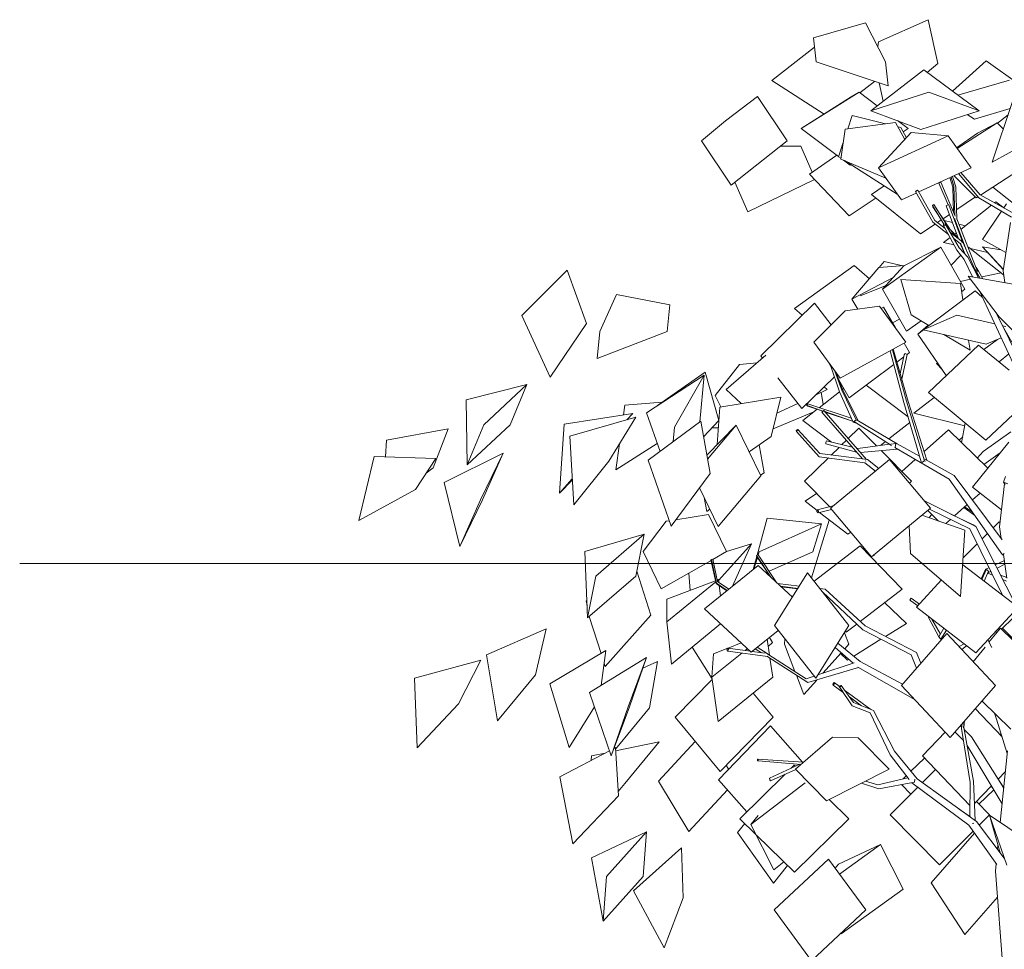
# Model space of a CAD drawing. Extents: x -138812 to 250702, y -18987 to 104055.
# Tile 97 of 193: x 15306 to 19237, y 80543 to 84255. Entities that reach past the tile are written whole.
import ezdxf

# ---------------------------------------------------------------- set-up
doc = ezdxf.new("R2010")
doc.units = 0
doc.header["$LTSCALE"] = 50
doc.linetypes.add('7 Voorgevel & doorsnede A-A$0$B0302', pattern=[1251.000023, 626.000023, -312.5, 0, -312.5])
doc.layers.get('0').update_dxf_attribs({"linetype": 'CONTINUOUS'})
doc.layers.add('7 Voorgevel & doorsnede A-A$0$90 Terrein', color=7, linetype='CONTINUOUS')

# ---------------------------------------------------------------- blocks, each defined once
blk = doc.blocks.new('7 Voorgevel & doorsnede A-A$0$Section Elem_237_2', base_point=(2608.7, 6899.3))
at = {"layer": '7 Voorgevel & doorsnede A-A$0$90 Terrein', "color": 1, "linetype": 'Continuous', "lineweight": 0}
for p, q in [((4972, 12107.3), (5183.5, 12270.3)), ((5183.5, 12270.3), (5404.4, 12107.3)), ((4392, 12066.6), (4520.2, 12164.9)), ((4520, 12164.8), (4520.2, 12164.9)), ((4638.9, 11987.9), (4520.2, 12164.9)), ((4972, 12107.3), (5204.5, 12181.4)), ((5404.4, 12107.3), (5204.5, 12181.4)), ((5172, 12033.2), (4972, 12107.3)), ((5172, 12033.2), (5404.4, 12107.3)), ((4392, 12066.6), (4296.4, 11987.9)), ((5003.3, 11879.2), (5133.7, 12020.2)), ((5003.3, 11879.2), (5281.2, 12007)), ((5133.7, 12020.2), (5281.2, 12007)), ((5372.3, 11879.2), (5281.2, 12007)), ((4415.1, 11810.8), (4296.4, 11987.9)), ((4415.1, 11810.8), (4638.9, 11987.9)), ((5094.4, 11751.5), (5003.3, 11879.2)), ((5163.4, 11783.2), (5372.3, 11879.2)), ((5299.6, 11801.7), (5287.7, 11840.3)), ((5304, 11806.5), (5292.9, 11842.7)), ((5311.9, 11804.1), (5298.7, 11845.4)), ((5403.2, 11760.1), (5322.4, 11856.3)), ((5409.4, 11771.6), (5332, 11860.7)), ((5243.7, 11818.9), (5251.2, 11822.3)), ((5243.8, 11819.2), (5243.7, 11818.9)), ((5280.8, 11731.5), (5243.7, 11818.9)), ((5251.2, 11822.6), (5243.8, 11819.2)), ((5251.2, 11822.3), (5251.2, 11822.6)), ((5308.5, 11687.2), (5251.2, 11822.6)), ((5302.5, 11701.5), (5299.6, 11801.7)), ((5307.1, 11690.5), (5304, 11806.5)), ((5316.4, 11676.3), (5311.9, 11804.1)), ((5094.4, 11751.5), (5153.7, 11778.7)), ((5155.8, 11788.9), (5150.2, 11784.9)), ((5150.2, 11784.9), (5153.8, 11786)), ((5219.4, 11662.2), (5150.2, 11784.9)), ((5153.8, 11786), (5159.5, 11790.1)), ((5159.5, 11790.1), (5155.8, 11788.9)), ((5228.3, 11669.2), (5159.5, 11790.1)), ((5533.8, 11682.6), (5403.2, 11760.1)), ((5536.9, 11701.1), (5409.4, 11771.6)), ((5218.2, 11729.1), (5224.4, 11732.8)), ((5220.4, 11724.4), (5218.2, 11729.1)), ((5263.5, 11654.9), (5218.2, 11729.1)), ((5219.9, 11726.4), (5218.2, 11729.1)), ((5241.3, 11691.3), (5220.4, 11724.4)), ((5281.8, 11642.8), (5224.4, 11732.8)), ((5273.5, 11728.4), (5280.6, 11731.4)), ((5323, 11595.8), (5273.5, 11728.4)), ((5280.6, 11731.4), (5283.2, 11732.1)), ((5338.7, 11583.7), (5283.2, 11732.1)), ((5503, 11719.8), (5513.9, 11736.1)), ((5286.2, 11637.4), (5252.7, 11688.4)), ((5306.1, 11671.5), (5303.8, 11677)), ((5307.6, 11672.9), (5307.4, 11677.6)), ((5312.5, 11674.5), (5313.6, 11674.9)), ((5398.7, 11466.1), (5316.4, 11676.3)), ((5418.4, 11594), (5493.9, 11706.2)), ((5282.1, 11613.9), (5219.4, 11662.2)), ((5269.3, 11637.4), (5228.3, 11669.2)), ((5269.5, 11656.6), (5262.8, 11654.7)), ((5262.8, 11654.7), (5262.9, 11649.2)), ((5262.9, 11654.5), (5262.8, 11654.7)), ((5262.9, 11649.2), (5269.6, 11651.2)), ((5316.3, 11551), (5262.9, 11649.2)), ((5269.6, 11651.2), (5269.5, 11656.6)), ((5325.4, 11560.8), (5269.5, 11656.6)), ((5281.8, 11642.8), (5280, 11645.6)), ((5311.8, 11606.4), (5281.8, 11642.8)), ((5306.1, 11671.5), (5306.5, 11671.7)), ((5354.5, 11549.4), (5307.6, 11672.9)), ((5500.2, 11467.9), (5530.1, 11661.3)), ((5318.2, 11602.1), (5289.2, 11633.8)), ((5339.9, 11582.7), (5290.1, 11621.3)), ((5328.8, 11577.8), (5304.5, 11596.6)), ((5311.8, 11606.4), (5311.4, 11606.9)), ((5313.8, 11602.9), (5311.8, 11606.4)), ((5321.4, 11597.1), (5318.2, 11602.1)), ((5359.8, 11522.4), (5325.4, 11560.8)), ((5329.7, 11575.8), (5328.3, 11578.2)), ((5346.8, 11537), (5328.8, 11577.8)), ((5349.3, 11534.1), (5330.4, 11578.2)), ((5335.8, 11581.1), (5336.6, 11581.4)), ((5336.6, 11581.4), (5336.8, 11581.5)), ((5400.3, 11444.9), (5339.9, 11582.7)), ((5511.5, 11541.1), (5418.4, 11594)), ((5345.2, 11513.3), (5316.3, 11551)), ((5402.9, 11439.9), (5359.8, 11522.4)), ((5378.5, 11444.3), (5345.2, 11513.3)), ((5401.7, 11466.8), (5392.7, 11481.4)), ((5360.6, 11447.4), (5360.5, 11447.5)), ((5593.1, 11405.6), (5360.5, 11447.5)), ((5485.4, 11284.8), (5360.5, 11447.5)), ((5391.8, 11469.8), (5388.9, 11474.7)), ((5409.5, 11438.7), (5391.8, 11469.8)), ((5398.2, 11465.9), (5398.7, 11466.1)), ((5398.7, 11466.1), (5398.5, 11466)), ((5419.3, 11436.9), (5401.7, 11466.8)), ((5506.7, 11421.2), (5500.2, 11467.9)), ((5502.2, 11448.3), (5502.8, 11449)), ((5503, 11447.6), (5502.2, 11448.3)), ((5502.4, 11448.4), (5502.8, 11449)), ((5181, 11233.2), (5388.4, 11388.7)), ((5388.4, 11388.7), (5417.3, 11363.6)), ((5415, 11368.6), (5404.7, 11389.9)), ((5549.2, 11080.8), (5415, 11368.6)), ((5419.5, 11370.5), (5419.3, 11370.9)), ((5419.5, 11370.5), (5419.6, 11370.5)), ((4870.5, 11308.9), (5007.6, 11327.5)), ((5007.5, 11327.4), (5007.6, 11327.5)), ((5112.2, 11183.6), (5007.6, 11327.5)), ((4870.5, 11308.9), (4744.9, 11183.6)), ((5181, 11233.2), (5316.2, 11291.2)), ((5467.3, 11256.4), (5316.2, 11291.2)), ((5575.9, 11090.6), (5472.8, 11301.2)), ((5644, 11122.1), (5485.4, 11284.8)), ((5511.9, 11246.1), (5498.2, 11249.3)), ((5535.6, 11182.9), (5498.6, 11249.2)), ((5432.7, 11175.2), (5181, 11233.2)), ((4849.5, 11039.7), (4744.9, 11183.6)), ((4849.5, 11039.7), (5112.2, 11183.6)), ((5432.7, 11175.2), (5493.1, 11201.1)), ((5049.7, 11149), (5049.6, 11149.3)), ((5104.6, 10942.6), (5049.7, 11149)), ((5059.3, 11152.3), (5058.6, 11154.2)), ((5115.4, 10947.9), (5059.3, 11152.3)), ((5062.4, 11151.6), (5060.8, 11155.4)), ((5121.7, 10946.3), (5062.4, 11151.6)), ((5089.9, 11056.5), (5105.9, 11132.6)), ((5096, 11035.2), (5116.9, 11134.4)), ((5105.9, 11132.6), (5109.9, 11138.3)), ((5109.9, 11138.3), (5116.9, 11134.4)), ((4847.2, 10985.8), (4811.4, 11092.2)), ((4077.2, 10900.9), (4307.7, 11051.3)), ((4189.2, 10844.2), (4307.7, 11051.3)), ((4290.1, 10865.8), (4307.7, 11051.3)), ((4856.8, 10992.1), (4829, 11067.9)), ((4861.4, 10988.9), (4832.3, 11063.4)), ((5094.8, 11030.7), (5095.1, 11030.5)), ((5095.1, 11030.5), (5095, 11030.4)), ((5095.1, 11030.5), (5095.4, 11032.3)), ((4901.4, 10863.9), (4847.2, 10985.8)), ((4913.5, 10873.4), (4856.8, 10992.1)), ((4922.2, 10870.5), (4861.4, 10988.9)), ((4716.1, 10931.4), (4721.2, 10936.7)), ((4720.3, 10928.3), (4716.1, 10931.4)), ((4781.4, 10908.7), (4716.1, 10931.4)), ((4720.5, 10929.9), (4716.1, 10931.4)), ((4780.6, 10907.9), (4720.3, 10928.3)), ((4894, 10880.4), (4721.2, 10936.7)), ((5173.5, 10706.1), (5104.6, 10942.6)), ((5186.5, 10709.3), (5115.4, 10947.9)), ((5195.4, 10712.3), (5121.7, 10946.3)), ((4131.1, 10747.2), (4077.2, 10900.9)), ((4782.1, 10909.4), (4776.6, 10904)), ((4776.6, 10904), (4779, 10905.8)), ((4939.1, 10717.4), (4776.6, 10904)), ((4779, 10905.8), (4784.5, 10911.2)), ((4784.5, 10911.2), (4782.1, 10909.4)), ((4955.1, 10715.4), (4784.5, 10911.2)), ((4899.7, 10867.6), (4789, 10906.1)), ((4899.7, 10867.6), (4790.3, 10904.7)), ((4083.7, 10711.8), (4293.5, 10868.3)), ((4293.4, 10868.1), (4293.5, 10868.3)), ((4330.7, 10658.9), (4293.5, 10868.3)), ((4317.8, 10731.8), (4434.8, 10852.8)), ((4320.4, 10716.8), (4434.8, 10852.8)), ((4533.2, 10650.5), (4434.8, 10852.8)), ((4901.4, 10863.9), (4913.5, 10873.4)), ((4910.1, 10861), (4901.4, 10863.9)), ((4907.3, 10865), (4905.2, 10865.7)), ((5055.3, 10771.1), (4907.3, 10865)), ((4911.6, 10862.2), (4910.1, 10861)), ((4913.5, 10873.4), (4922.2, 10870.5)), ((5077.9, 10777.1), (4917.8, 10871.9)), ((4922.2, 10870.5), (4921.3, 10869.8)), ((4183.8, 10786.5), (4189.2, 10844.2)), ((4681.4, 10834.6), (4674.6, 10831.8)), ((4674.6, 10831.8), (4675.5, 10827.3)), ((4675.5, 10827.3), (4681.4, 10834.6)), ((4766.5, 10726.1), (4675.5, 10827.3)), ((4768.4, 10738.6), (4681.4, 10834.6)), ((4792.3, 10783.9), (4795.5, 10789.6)), ((4792.9, 10777.8), (4792.3, 10783.9)), ((4915.6, 10744.5), (4792.9, 10777.8)), ((4897.9, 10764.8), (4795.5, 10789.6)), ((5047.8, 10775.9), (4920.8, 10759.2)), ((5072.1, 10779.1), (5052.7, 10776.6)), ((5070.1, 10764.2), (5072.1, 10779.1)), ((5072.1, 10779.1), (5073.5, 10777.6)), ((5167.2, 10727.9), (5077.9, 10777.1)), ((5378.8, 10604.8), (5523.3, 10784.6)), ((4958.5, 10715), (4768.4, 10738.6)), ((4920.8, 10759.2), (4915.9, 10760.4)), ((5077, 10756.3), (4931, 10743.2)), ((5285.7, 10636.2), (5068.7, 10762.7)), ((5071.6, 10762.5), (5070.1, 10764.2)), ((5077, 10756.3), (5074.3, 10759.5)), ((5077.2, 10757.7), (5077, 10756.3)), ((4174.8, 10449.6), (4083.7, 10711.8)), ((4948.4, 10702.3), (4766.5, 10726.1)), ((4811.7, 10520.8), (5046.9, 10714.5)), ((4991.3, 10668.7), (4948.4, 10702.3)), ((4950.6, 10708.3), (4950.9, 10708.5)), ((4950.9, 10708.5), (4952.2, 10709.8)), ((5004.8, 10679.8), (4958.5, 10715)), ((5210.8, 10520.8), (5046.9, 10714.5)), ((5176.5, 10703.6), (5186.5, 10709.3)), ((5186.5, 10709.3), (5190, 10709)), ((5304.9, 10651.8), (5188.4, 10716.1)), ((4174.8, 10449.6), (4330.7, 10658.9)), ((4363.1, 10448.3), (4533.2, 10650.5)), ((5498.5, 10334.2), (5285.7, 10636.2)), ((5496.5, 10394.4), (5304.9, 10651.8)), ((5485.5, 10446.8), (5506.3, 10618)), ((5501.5, 10624), (5510.6, 10647.9)), ((5508.1, 10615.8), (5501.5, 10624)), ((5501.5, 10624), (5519.8, 10618.5)), ((4363.1, 10448.3), (4288.3, 10602)), ((5493.7, 10514.4), (5378.8, 10604.8)), ((5391.6, 10447.6), (5186.5, 10549.5)), ((4758.5, 10513.7), (4756.5, 10507)), ((4756.5, 10507), (4761.5, 10502.8)), ((4822.6, 10529.7), (4758.5, 10513.7)), ((4763.5, 10509.5), (4758.5, 10513.7)), ((4815.9, 10515.8), (4761.5, 10502.8)), ((4761.5, 10502.8), (4763.5, 10509.5)), ((4975.6, 10327), (4811.7, 10520.8)), ((4975.6, 10327), (5210.8, 10520.8)), ((5367.3, 10438.3), (5206.8, 10517.5)), ((5381.4, 10454.7), (5291.3, 10497.4)), ((5348.3, 10433.6), (5176.3, 10492.4)), ((4174.8, 10449.6), (4174.7, 10449.8)), ((5131.4, 10339.7), (5125.7, 10450.7)), ((5331, 10168.7), (5348.3, 10433.6)), ((5497.5, 10173.4), (5367.3, 10438.3)), ((5391.6, 10447.6), (5381.4, 10454.7)), ((5391.6, 10447.6), (5387.5, 10449.6)), ((5552.8, 10131), (5391.6, 10447.6)), ((5492.4, 10399.8), (5485.5, 10446.8)), ((5331, 10168.7), (5131.4, 10339.7)), ((5498.5, 10334.2), (5504.4, 10339.4)), ((4333.8, 10314.6), (4335.8, 10315.9)), ((4355, 10220.1), (4333.8, 10314.6)), ((4335.8, 10315.9), (4341.5, 10316.9)), ((4356.5, 10221.1), (4335.8, 10315.9)), ((4360.7, 10228.1), (4341.5, 10316.9)), ((4515.9, 10331.8), (4523, 10334.8)), ((4516.4, 10328.8), (4515.9, 10331.8)), ((4572.7, 10245.5), (4515.9, 10331.8)), ((4518.1, 10328.4), (4515.9, 10331.8)), ((4570, 10249.5), (4516.4, 10328.8)), ((4595.2, 10224.6), (4523, 10334.8)), ((5469.3, 10295), (5505.5, 10311.7)), ((5504, 10336.9), (5498.5, 10334.2)), ((5515.8, 10241.5), (5501.9, 10335.9)), ((4307.8, 10118.8), (4522.6, 10291.9)), ((4659.1, 10165.4), (4522.6, 10291.9)), ((4587.4, 10051.9), (4720.2, 10262.2)), ((4885.2, 10051.9), (4720.2, 10262.2)), ((5560.1, 10125.4), (5339.3, 10294.6)), ((5412.3, 10238.6), (5427.5, 10271)), ((5415.4, 10236.3), (5434.8, 10276.8)), ((5424.6, 10229.2), (5442.8, 10269)), ((5427.5, 10271), (5434.8, 10276.8)), ((5430.2, 10273.1), (5430.8, 10277.3)), ((5430.8, 10277.3), (5443.5, 10283.2)), ((5430.8, 10277.3), (5433.5, 10275.5)), ((5434.8, 10276.8), (5436.2, 10276.2)), ((5436.4, 10273.7), (5440.6, 10270.9)), ((5439.4, 10261.5), (5458.1, 10253.5)), ((5440, 10263), (5446, 10266)), ((5440.6, 10270.9), (5440.3, 10268.9)), ((5442.8, 10269), (5442.7, 10268.9)), ((5448.2, 10267), (5450.8, 10268.4)), ((5476.3, 10281.1), (5507.7, 10296.8)), ((4397.5, 10191.1), (4355, 10220.1)), ((4398.6, 10192), (4356.5, 10221.1)), ((4405.6, 10197.7), (4360.7, 10228.1)), ((4687, 10209.7), (4599.7, 10220.4)), ((5154.2, 10125.4), (5254.7, 10234.1)), ((5490.1, 10254), (5515.5, 10243.6)), ((5499.4, 10235.8), (5513.6, 10229.7)), ((4681.2, 10200.4), (4611.5, 10209.5)), ((4680.3, 10199), (4614.2, 10207)), ((4790.4, 10197), (4769.4, 10199.5)), ((4780, 10187.4), (4778.8, 10187.6)), ((4780.8, 10186.7), (4779.3, 10186.9)), ((4780.1, 10187.4), (4780, 10187.4)), ((4940.1, 10034.8), (4780, 10187.4)), ((4949.2, 10050.7), (4790.4, 10197)), ((5128.3, 10155.4), (5133.5, 10161.8)), ((5132.3, 10151.2), (5128.3, 10155.4)), ((5159.7, 10131.3), (5132.3, 10151.2)), ((5166.1, 10138.2), (5133.5, 10161.8)), ((5331, 10168.7), (5331, 10168.9)), ((4494.5, 9945.7), (4307.8, 10118.8)), ((5391.7, 9943.4), (5154.2, 10125.4)), ((5391.7, 9943.4), (5560.1, 10125.4)), ((5202.9, 10084.9), (5206.8, 10085.1)), ((5203, 10084.7), (5202.9, 10084.9)), ((5244.2, 10006.7), (5202.9, 10084.9)), ((5203.9, 10083.1), (5202.9, 10084.9)), ((5250.4, 10018.2), (5216.4, 10077.7)), ((4494.5, 9945.7), (4602.5, 10032.7)), ((4752.4, 9841.6), (4587.4, 10051.9)), ((4752.4, 9841.6), (4885.2, 10051.9)), ((5133.7, 9934.8), (4940.1, 10034.8)), ((5154.5, 9945), (4949.2, 10050.7)), ((5263.2, 10041.9), (5244.2, 10006.7)), ((5274.2, 10033.4), (5252.3, 9997.8)), ((5444.1, 9985.3), (5490.2, 10042)), ((5696.3, 9840), (5490.2, 10042)), ((4568, 9934), (4558.9, 9997.6)), ((5095.3, 9813.1), (5276.2, 10020.7)), ((5252.3, 9997.8), (5244.2, 10006.7)), ((5469.6, 9813.1), (5276.2, 10020.7)), ((5455.2, 9964.4), (5439.1, 9994.7)), ((4343.9, 9939.6), (4401.4, 9961.9)), ((4401.7, 9962.5), (4397.8, 9955.8)), ((4397.8, 9955.8), (4401.8, 9950.6)), ((4405.7, 9957.3), (4401.7, 9962.5)), ((4490.1, 9949.8), (4401.7, 9962.5)), ((4401.8, 9950.6), (4405.7, 9957.3)), ((4559.6, 9928.1), (4401.8, 9950.6)), ((4402.5, 9962.3), (4454.7, 9982.6)), ((4470.2, 9952.7), (4479.2, 9959.9)), ((4550.2, 9941.3), (4498.2, 9948.7)), ((4536, 9943.3), (4511.3, 9959.2)), ((4558.6, 9940.1), (4519, 9965.4)), ((4901.5, 9902.2), (4830.2, 9964.9)), ((4929.6, 9908.5), (4841.1, 9982.1)), ((5172.6, 9901.8), (5154.5, 9945)), ((5325, 9968.4), (5344.6, 9979.5)), ((5335.6, 9956.9), (5354.9, 9971.6)), ((5381.2, 9908), (5428.2, 9965.7)), ((3849.7, 9784.8), (4077.3, 9924.1)), ((4004, 9728.1), (4077.3, 9924.1)), ((4009, 9728.1), (4077.3, 9924.1)), ((4338, 9845.7), (4457.8, 9942.6)), ((4338, 9845.7), (4343.9, 9939.6)), ((4720.9, 9824.3), (4557.5, 9929.4)), ((4560.1, 9939.8), (4557.9, 9940.2)), ((4562.1, 9937.3), (4560.1, 9939.8)), ((4714.6, 9840), (4561.3, 9938.3)), ((4580.6, 9845.7), (4569.8, 9921.6)), ((5099.4, 9817.9), (4929.6, 9908.5)), ((5155.3, 9881.9), (5133.7, 9934.8)), ((4922.9, 9884.3), (4720.9, 9824.3)), ((4905.8, 9903.6), (4761.1, 9855.4)), ((5149.2, 9755.2), (4920.6, 9885.6)), ((4363.1, 9669.7), (4338, 9845.7)), ((4363.1, 9669.7), (4580.6, 9845.7)), ((4745.6, 9850.3), (4714.6, 9840)), ((4825.4, 9824.4), (4820.3, 9818.1)), ((4820.3, 9818.1), (4822, 9814.7)), ((4822, 9814.7), (4827.2, 9821)), ((4862.4, 9785.1), (4822, 9814.7)), ((4827.2, 9821), (4825.4, 9824.4)), ((4845.5, 9809.8), (4825.4, 9824.4)), ((4854.2, 9813.1), (4845.2, 9810.2)), ((4845.2, 9810.2), (4849.1, 9805.1)), ((4860.1, 9788.5), (4845.2, 9810.2)), ((4849.1, 9805.1), (4854.2, 9813.1)), ((4897.6, 9732.2), (4849.1, 9805.1)), ((4850.1, 9803.6), (4849.1, 9805.1)), ((4903.2, 9744.4), (4854.2, 9813.1)), ((4972.2, 9717), (4868.6, 9792.9)), ((5288.6, 9605.5), (5095.3, 9813.1)), ((5288.6, 9605.5), (5469.6, 9813.1)), ((3935.7, 9532.2), (3849.7, 9784.8)), ((4935.5, 9731.6), (4887, 9767.1)), ((5531.9, 9637.9), (5416, 9751.6)), ((3935.7, 9532.2), (4004, 9728.1)), ((3935.7, 9532.2), (4009, 9728.1)), ((4970.2, 9703.3), (4897.6, 9732.2)), ((4983.6, 9712.5), (4903.2, 9744.4)), ((5066.3, 9550.1), (4983.6, 9712.5)), ((5049.8, 9536.1), (4970.2, 9703.3)), ((5342.4, 9642.4), (5345.2, 9670.4)), ((5343.7, 9645), (5345.9, 9671.2)), ((5474.6, 9678.6), (5466.5, 9702)), ((5517.2, 9541.9), (5474.6, 9678.6)), ((5335.2, 9646.7), (5329.4, 9652.3)), ((5334.6, 9641.5), (5336.9, 9660.9)), ((5368.5, 9425.7), (5334.6, 9641.5)), ((5342.4, 9642.4), (5342.7, 9645.9)), ((5382.8, 9431.5), (5343.7, 9645)), ((5374.6, 9608.4), (5345.2, 9637)), ((4819.2, 9606), (4672.1, 9478.5)), ((4819.2, 9606), (4921.3, 9604)), ((5045.2, 9478.5), (4921.3, 9604)), ((5342.2, 9593.2), (5308.3, 9628)), ((5503.1, 9402.6), (5374.6, 9608.4)), ((5496.8, 9341.1), (5356.8, 9573.3)), ((4520.6, 9518.5), (4520.2, 9512.7)), ((4520.2, 9512.7), (4522.5, 9512.4)), ((4523, 9518.2), (4520.6, 9518.5)), ((4704.2, 9506.3), (4520.6, 9518.5)), ((4522.5, 9512.4), (4523, 9518.2)), ((5125, 9438.2), (5049.8, 9536.1)), ((5157.5, 9440.3), (5066.3, 9550.1)), ((5489.2, 9265.8), (5518.2, 9551.7)), ((4694.3, 9497.7), (4522.5, 9512.4)), ((4688.7, 9498.2), (4567.4, 9443.1)), ((4672.7, 9477.9), (4572, 9432.2)), ((4654.5, 9482.7), (4666.9, 9494.9)), ((4671.4, 9490.4), (4666.9, 9494.9)), ((4672.1, 9478.5), (4672.3, 9478.6)), ((4796, 9353), (4672.1, 9478.5)), ((4796, 9353), (5045.2, 9478.5)), ((4449.8, 9280.9), (4630, 9458.5)), ((4569.8, 9438.3), (4567.4, 9443.1)), ((4567.4, 9443.1), (4569.6, 9436.9)), ((4569.6, 9436.9), (4572, 9432.2)), ((4572, 9432.2), (4569.8, 9438.3)), ((5119.8, 9444.9), (4999.7, 9416.1)), ((5146.4, 9426.9), (5148, 9438.4)), ((5394.4, 9270), (5157.5, 9440.3)), ((5503.3, 9404.4), (5476.6, 9445)), ((4493.5, 9257.8), (4710.6, 9423.9)), ((5004.9, 9400.8), (4935.5, 9423.3)), ((4999.7, 9416.1), (4951.1, 9431.1)), ((5146.4, 9426.9), (5004.9, 9400.8)), ((5135.8, 9424.1), (5135.3, 9424.8)), ((5363.5, 9255.3), (5135.8, 9424.1)), ((5367.1, 9289.9), (5368.5, 9425.7)), ((5388.7, 9274.4), (5382.8, 9431.5)), ((4884.4, 9280.9), (4806, 9358.1)), ((5367.1, 9290.5), (5325.4, 9319.6)), ((4513.4, 9218.4), (4449.8, 9280.9)), ((4493.5, 9257.8), (4522, 9293.7)), ((4667.4, 9067), (4884.4, 9280.9)), ((5488.6, 9144.6), (5445.8, 9294.8)), ((5668.8, 9145.5), (5445.8, 9294.8)), ((5515.2, 9095), (5445.8, 9294.8)), ((4585, 9077.4), (4493.5, 9257.8)), ((5474.8, 9097.8), (5363.5, 9255.3)), ((5378.9, 9262.6), (5381.3, 9261.7)), ((5381.3, 9261.7), (5382.1, 9262.9)), ((5394.4, 9270), (5387.7, 9275.2)), ((5394.4, 9270), (5392.4, 9271.3)), ((5505, 9122.9), (5394.4, 9270)), ((3857.1, 9125.1), (4077.1, 9229.3)), ((3917.4, 9050.6), (4077.1, 9229.3)), ((4063.3, 9050.6), (4077.1, 9229.3)), ((4667.4, 9067), (4516.2, 9215.7)), ((5213.5, 9025), (5385.9, 9223.7)), ((4025.4, 8993.2), (4216.4, 9165.3)), ((4223.7, 8965.2), (4216.4, 9165.3)), ((5478.3, 9158.3), (5480, 9174.9)), ((3903.6, 8872), (3857.1, 9125.1)), ((4586.8, 8916.7), (4803.9, 9119.7)), ((4952.2, 8916.7), (4803.9, 9119.7)), ((4585, 9077.4), (4625.4, 9108.3)), ((5469.5, 9071.1), (5472.5, 9101)), ((3903.6, 8872), (3917.4, 9050.6)), ((3903.6, 8872), (4063.3, 9050.6)), ((5552.1, 8034.8), (5469.5, 9071.1)), ((5348.1, 8818.2), (5213.5, 9025)), ((4147.8, 8765), (4025.4, 8993.2)), ((4147.8, 8765), (4223.7, 8965.2)), ((5348.1, 8818.2), (5477.7, 8967.5)), ((4735.1, 8713.7), (4586.8, 8916.7)), ((4735.1, 8713.7), (4952.2, 8916.7)), ((4147.8, 8765), (4147.8, 8765.2))]:
    blk.add_line(p, q, dxfattribs=at)
blk = doc.blocks.new('7 Voorgevel & doorsnede A-A$0$Section Elem_238_2', base_point=(2608.7, 6899.3))
at = {"layer": '7 Voorgevel & doorsnede A-A$0$90 Terrein', "color": 1, "linetype": 'Continuous', "lineweight": 0}
for p, q in [((5003.1, 12383), (5200.9, 12471)), ((5240, 12295.7), (5200.9, 12471)), ((5003.1, 12383), (4999.8, 12363.4)), ((5298.4, 12185.6), (5433.2, 12306.9)), ((5433.2, 12306.9), (5567.4, 12211.1)), ((5197.1, 12260.3), (5240, 12295.7)), ((5320.3, 12169.3), (5525.5, 12229.5)), ((5022.1, 12145.9), (5005.9, 12218.5)), ((5385.7, 12074.4), (5528.9, 12116.4)), ((5385.7, 12074.4), (5357.1, 12092.2)), ((5478.2, 12057.8), (5520.4, 12091.1)), ((4612.1, 11966.6), (4693.5, 11965.5)), ((4738.7, 11862.1), (4693.5, 11965.5)), ((4837.2, 11929.5), (4727.8, 11854.6)), ((4481, 11703.5), (4748.1, 11833.2)), ((4886.1, 11687.4), (4727.8, 11854.6)), ((4481, 11703.5), (4429.3, 11822.1)), ((4975.7, 11773.4), (5026.3, 11807.5)), ((5541.9, 11737.7), (5458.8, 11801.9)), ((4886.1, 11687.4), (4993.1, 11759.4)), ((5170.9, 11615.9), (4975.7, 11773.4)), ((5315.1, 11713.1), (5389.7, 11763.4)), ((5453.7, 11730.1), (5332.4, 11635.3)), ((5471.8, 11744.2), (5466.4, 11740)), ((5503.1, 11719.9), (5471.8, 11744.2)), ((5260.6, 11676.4), (5286.4, 11693.8)), ((5301.4, 11703.9), (5302.4, 11704.5)), ((5170.9, 11615.9), (5228.9, 11654.9)), ((5238.4, 11661.4), (5253.4, 11671.5)), ((5298.8, 11660.7), (5265.6, 11668.8)), ((5349.1, 11648.4), (5325, 11654.3)), ((5288.9, 11601.4), (5263, 11581.1)), ((5313.7, 11620.7), (5306.4, 11615)), ((5263, 11581.1), (5263.2, 11581.2)), ((5305, 11571.8), (5263, 11581.1)), ((5438.1, 11542.1), (5369.7, 11557.4)), ((4668.3, 11318.3), (4906.5, 11489.5)), ((4966.6, 11436.7), (4906.5, 11489.5)), ((3579.2, 11289.5), (3760.6, 11471.3)), ((3837.6, 11257.5), (3760.6, 11471.3)), ((3957.7, 11373.9), (3890.9, 11225.5)), ((3957.7, 11373.9), (4169.8, 11333.2)), ((4159, 11225.5), (4169.8, 11333.2)), ((4532.6, 11128.7), (4747.4, 11339.1)), ((4814.6, 11253.2), (4747.4, 11339.1)), ((3691.7, 11043.7), (3579.2, 11289.5)), ((4698.8, 11291.5), (4668.3, 11318.3)), ((3691.7, 11043.7), (3837.6, 11257.5)), ((3880.1, 11117.8), (4159, 11225.5)), ((3880.1, 11117.8), (3890.9, 11225.5)), ((4553.3, 11131.1), (4395.1, 10994.6)), ((4539.8, 11119.5), (4532.6, 11128.7)), ((5484.2, 11104.6), (5523.3, 11136.4)), ((4448, 11094.5), (4350.6, 10971.2)), ((4448, 11094.5), (4518.6, 11101.2)), ((4121, 10930.5), (4310.7, 11064.3)), ((4365, 10871), (4310.7, 11064.3)), ((4697.4, 10918.3), (4601.4, 11040.8)), ((4697.4, 10918.3), (4827.1, 11045.4)), ((5121.4, 10885.1), (4953.6, 11012.2)), ((4374.2, 10925.2), (4350.6, 10971.2)), ((4455.1, 10938.4), (4395.1, 10994.6)), ((4753.9, 10973.6), (4798.1, 10994.6)), ((4766.3, 10922), (4847.5, 10985.1)), ((4782.1, 10934.3), (4774.5, 10983.4)), ((4798.1, 10994.6), (4786.5, 11005.5)), ((4859.3, 10994.2), (4864.2, 10998)), ((3984.8, 10893.5), (3990.1, 10931.6)), ((3990.1, 10931.6), (4139.3, 10943.4)), ((4121, 10930.5), (4121.2, 10929.6)), ((4597.8, 10899.5), (4681.1, 10939.1)), ((4582.7, 10838.2), (4744.4, 10905)), ((4701, 10871.3), (4758, 10915.6)), ((4304.7, 10805.4), (4365, 10871)), ((4815.1, 10784.8), (4701, 10871.3)), ((5044.1, 10797.1), (5128, 10862.3)), ((3038.3, 10792.8), (3285.1, 10837.1)), ((3225, 10682.2), (3285.1, 10837.1)), ((3285, 10836.9), (3285.1, 10837.1)), ((4337.5, 10841.2), (4363.6, 10841.6)), ((3034.9, 10725.3), (3038.3, 10792.8)), ((3954.5, 10673.7), (4119.7, 10779.5)), ((3954.5, 10673.7), (3968.9, 10778)), ((5010.5, 10771), (5030.7, 10786.7)), ((5339.1, 10806), (5324.9, 10792.5)), ((4844.7, 10762.4), (4842, 10764.5)), ((5473, 10730.7), (5481.1, 10732.1)), ((2928.9, 10471.5), (2989.6, 10726.6)), ((2989.6, 10726.6), (3236.1, 10719.5)), ((3154.3, 10595.5), (3236.1, 10719.5)), ((3197.4, 10660.8), (3225, 10682.2)), ((3954.5, 10673.7), (3954.6, 10673.9)), ((2928.9, 10471.5), (3154.3, 10595.5)), ((4755.6, 10579.8), (4709.7, 10548.8)), ((4757.9, 10511.6), (4709.7, 10548.8)), ((4880.4, 10417.2), (4767.5, 10504.2)), ((4518.6, 10333), (4558.8, 10481.1)), ((4526.4, 10347.1), (4775.5, 10458.2)), ((4558.8, 10481.1), (4775.5, 10458.2)), ((4735.1, 10243.3), (4806, 10473.5)), ((4741.5, 10347.1), (4775.5, 10458.2)), ((4806, 10473.5), (4807.7, 10473.2)), ((5460.7, 10442.4), (5484.9, 10466.6)), ((5487.6, 10464), (5484.9, 10466.6)), ((4880.4, 10417.2), (4893, 10424.7)), ((5416.7, 10398.2), (5438.2, 10419.8)), ((4365, 10234), (4495.8, 10378.4)), ((4396, 10347.8), (4495.8, 10378.4)), ((4420.3, 10209.5), (4495.8, 10378.4)), ((5341.1, 10322.3), (5396.8, 10378.2)), ((4522.5, 10334.6), (4526.4, 10347.1)), ((4566.2, 10268.9), (4741.5, 10347.1)), ((4503.2, 10276.3), (4517.2, 10327.7)), ((4505.1, 10277.8), (4519.4, 10324.4)), ((4972.2, 10326.4), (4975, 10327.6)), ((4977.7, 10328.8), (4985.2, 10332)), ((4985.2, 10332), (4987.5, 10336.8)), ((4094.2, 10093.4), (4038.2, 10269.4)), ((4251.1, 10192.5), (4246.2, 10261.8)), ((4553.5, 10263.2), (4559.1, 10265.7)), ((4745.8, 10229.6), (4748.2, 10230.7)), ((3836.2, 10150.6), (3838.6, 10152.4)), ((3836.2, 10150.6), (3839.3, 10133.6)), ((3895.3, 9940.8), (3848.1, 10089)), ((3911.8, 9888.9), (4094.2, 10093.4)), ((5494.5, 10037.8), (5540, 10083.5)), ((5481.9, 10031.8), (5477.5, 10036.2)), ((5554.3, 9985.6), (5498, 10041.3)), ((4563, 9969.1), (4580, 9984.4)), ((4580, 9984.4), (4567.5, 10004.4)), ((4338.8, 9839.9), (4259.2, 9966.4)), ((3911.8, 9888.9), (3907.9, 9901.4)), ((5496.7, 9607.7), (5389, 9720.7)), ((5178.6, 9531.6), (5269.6, 9625.9)), ((5487.7, 9617.1), (5492.3, 9621.8)), ((5132.3, 9470.7), (5186.6, 9523.3)), ((5367.5, 9333.4), (5178.6, 9531.6)), ((5100.9, 9440.4), (5113.8, 9452.8)), ((5480.2, 9439.4), (5509.9, 9470.2)), ((5131.7, 9378.8), (5094.9, 9417.4)), ((5386.2, 9341.9), (5454, 9412.2)), ((5403.8, 9339.2), (5463.3, 9396.8)), ((5461.6, 9399.5), (5453.3, 9411.5))]:
    blk.add_line(p, q, dxfattribs=at)
blk = doc.blocks.new('7 Voorgevel & doorsnede A-A$0$Section Elem_239_2', base_point=(2608.7, 6899.3))
at = {"layer": '7 Voorgevel & doorsnede A-A$0$90 Terrein', "color": 1, "linetype": 'Continuous', "lineweight": 0}
for p, q in [((4951.4, 12458.1), (4743, 12398.9)), ((5030.9, 12302.8), (4951.4, 12458.1)), ((4753.6, 12302.8), (4743, 12398.9)), ((4577.3, 12228.7), (4747.2, 12360.7)), ((5041.5, 12206.6), (4753.6, 12302.8)), ((5041.5, 12206.6), (5030.9, 12302.8)), ((4785.8, 12093.9), (4577.3, 12228.7)), ((4928.5, 12179.4), (4986.9, 12224.8)), ((4694.2, 12036), (4925.9, 12181.3)), ((4694.2, 12036), (4894.3, 12162.6)), ((4894.3, 12162.6), (4925.9, 12181.3)), ((4998.2, 12127.5), (4925.9, 12181.3)), ((5456.2, 11902), (5538.6, 12144.5)), ((4880.3, 12035.3), (4897.7, 12088)), ((5031.6, 12055), (4897.7, 12088)), ((5121.2, 12036), (5078.3, 12067.9)), ((4843.9, 11924.6), (4694.2, 12036)), ((4852.4, 11914.7), (4870.3, 12034)), ((5071.3, 12060.2), (4870.3, 12034)), ((4870.5, 12033.9), (4870.3, 12034)), ((5108.5, 11993), (5071.3, 12060.2)), ((5092.3, 12040.1), (5080.9, 12042.9)), ((5114.6, 11999.5), (5092.3, 12040.1)), ((5101.4, 12023.6), (5121.2, 12036)), ((5316.8, 11957), (5476.5, 12059.6)), ((5397.9, 12017.4), (5476.5, 12059.6)), ((5501.3, 12034.8), (5476.5, 12059.6)), ((5314.9, 11959.6), (5397.9, 12017.4)), ((5456.2, 11902), (5649.7, 12009.3)), ((4843.6, 11923.6), (4862.3, 11980.3)), ((4852.8, 11917.7), (4843.6, 11923.6)), ((5032.3, 11838.6), (4852.4, 11914.7)), ((4889.5, 11890.6), (4863.2, 11910.1)), ((5078, 11774.6), (4867.7, 11908.3)), ((4889.5, 11890.6), (4892.5, 11892.5)), ((5456.2, 11902), (5456.3, 11902.1)), ((5393.3, 11759.8), (5304.8, 11848.2)), ((5410.6, 11770.9), (5562.1, 11868.3)), ((5393.3, 11759.8), (5399.9, 11764)), ((5019.2, 11394.7), (5252.4, 11562.2)), ((5104.6, 11487.7), (5252.4, 11562.2)), ((5348.3, 11394.7), (5252.4, 11562.2)), ((5361.3, 11561.5), (5362.7, 11562.9)), ((5362.7, 11562.9), (5502.3, 11453)), ((5501, 11473.3), (5418.5, 11563.5)), ((5491.2, 11552.6), (5418.5, 11563.5)), ((5501.3, 11475.1), (5418.5, 11563.5)), ((5293.2, 11490.9), (5331.7, 11530.8)), ((4897.1, 11355.7), (5004.9, 11481.4)), ((5004.9, 11481.4), (5107.8, 11489.3)), ((5005.6, 11481.4), (5026, 11505.3)), ((5019.2, 11394.7), (5104.6, 11487.7)), ((5026, 11505.3), (5099.6, 11488.7)), ((4897.1, 11355.7), (5064.2, 11443.7)), ((5415.1, 11444.1), (5492.3, 11460.4)), ((5502.3, 11452.5), (5492.3, 11460.4)), ((4929.8, 11369.1), (5033.5, 11410.3)), ((5330.4, 11417.2), (5091.6, 11433.6)), ((5133.6, 11292.5), (5091.6, 11433.6)), ((5330.2, 11426.3), (5370.3, 11434.7)), ((5339.7, 11352.2), (5330.4, 11417.2)), ((5115.1, 11227.1), (5019.2, 11394.7)), ((5335, 11385.1), (5348.3, 11394.7)), ((5413.3, 11367.1), (5415.5, 11367.6)), ((4920.6, 11315.7), (4897.1, 11355.7)), ((5014.3, 11318.3), (5023.1, 11323.4)), ((5070.9, 11240.4), (5023.1, 11323.4)), ((5339.6, 11352.6), (5343.4, 11354.9)), ((5203.8, 11250.3), (5133.6, 11292.5)), ((5059.1, 11261), (5087.2, 11275.8)), ((5115.1, 11227.1), (5173.1, 11268.8)), ((5160.2, 11216.1), (5201.3, 11251.8)), ((5160.2, 11216.1), (5183.1, 11232.7)), ((5273.6, 11049.9), (5160.2, 11216.1)), ((5368.6, 11151.4), (5264.3, 11214)), ((5127.4, 11142.3), (5105.7, 11180)), ((5202, 10982.2), (5402.8, 11171.9)), ((5368.6, 11151.4), (5362.8, 11191.3)), ((5524.3, 11071.4), (5402.8, 11171.9)), ((5423.4, 11154.9), (5478.3, 11194.8)), ((5076.2, 11103.9), (5104.3, 11125)), ((5116.9, 11134.4), (5127.4, 11142.3)), ((4813.3, 11086.5), (4804.9, 11101.1)), ((4885.4, 10961.2), (5064.1, 11094.9)), ((5234.7, 11097.9), (5238.4, 11101.6)), ((5258.1, 11072.7), (5234.7, 11097.9)), ((3356.6, 10952.7), (3599.5, 11014)), ((3427.2, 10853.9), (3599.5, 11014)), ((3533.2, 10853.9), (3599.5, 11014)), ((4885.4, 10961.2), (4844.3, 11032.7)), ((5431.3, 10792.5), (5202, 10982.2)), ((3360.9, 10693.7), (3356.6, 10952.7)), ((4369.2, 10924.4), (4613.7, 10964.3)), ((4575.1, 10807.6), (4613.7, 10964.3)), ((5143.9, 10900.6), (5225, 10963.2)), ((3748.5, 10856.7), (4021.9, 10899.2)), ((3997.8, 10873.9), (4021.9, 10899.2)), ((4000.2, 10874.6), (4021.9, 10899.2)), ((4359, 10774.4), (4369.2, 10924.4)), ((5347.3, 10849.7), (5143.9, 10900.6)), ((5431.3, 10792.5), (5540.2, 10895.4)), ((3360.9, 10693.7), (3427.2, 10853.9)), ((3360.9, 10693.7), (3533.2, 10853.9)), ((3730, 10580.5), (3748.5, 10856.7)), ((3770.5, 10808.3), (4034, 10884.3)), ((3926.7, 10709.1), (4034, 10884.3)), ((5334.8, 10782.8), (5349.3, 10860.4)), ((4882.2, 10799.1), (4924.8, 10840.7)), ((4995.6, 10769.1), (4924.8, 10840.7)), ((5184.7, 10746.4), (5283, 10833.7)), ((5439.3, 10680), (5283, 10833.7)), ((5420.3, 10747.4), (5531.6, 10825.2)), ((3786.7, 10533.8), (3770.5, 10808.3)), ((4486.8, 10745.9), (4575.1, 10807.6)), ((4547, 10661.9), (4526.4, 10773.6)), ((4857.2, 10774.6), (4874.5, 10791.6)), ((3269.5, 10623.2), (3505.2, 10739.9)), ((3414.1, 10553.7), (3505.2, 10739.9)), ((3422.7, 10553.7), (3505.2, 10739.9)), ((4814.5, 10732.9), (4845.8, 10763.4)), ((5134.8, 10628.3), (5013.8, 10750.6)), ((5397.5, 10721.1), (5420.3, 10747.4)), ((5423.2, 10695.8), (5488.9, 10741.8)), ((3786.7, 10533.8), (3926.7, 10709.1)), ((4707.6, 10628.3), (4802.8, 10721.4)), ((5095.9, 10667.6), (5149.8, 10715.4)), ((5165.1, 10729), (5166.5, 10730.2)), ((4532.5, 10652.1), (4547, 10661.9)), ((3331.5, 10367.5), (3269.5, 10623.2)), ((3730, 10580.5), (3780.5, 10638)), ((3730, 10580.5), (3780.8, 10633.9)), ((4808.5, 10526.2), (4707.6, 10628.3)), ((5126.6, 10620.3), (5134.8, 10628.3)), ((5377.8, 10553.8), (5408.7, 10581.2)), ((3331.5, 10367.5), (3414.1, 10553.7)), ((3331.5, 10367.5), (3422.7, 10553.7)), ((4317.3, 10508.1), (4307.1, 10563.3)), ((5306.3, 10490.3), (5356.8, 10535.2)), ((4193.6, 10474.9), (4324.7, 10495.8)), ((4317.3, 10508.1), (4329.9, 10516.5)), ((4396.3, 10347.2), (4324.7, 10495.8)), ((5243.2, 10469.5), (5200.1, 10511.9)), ((5205.1, 10482.5), (5215.6, 10496.7)), ((5387.7, 10491.4), (5343.6, 10523.4)), ((5377.2, 10506.3), (5346.8, 10526.2)), ((4156, 10468.9), (4063.7, 10347.2)), ((4156, 10468.9), (4167.4, 10470.7)), ((5271.9, 10459.7), (5290.4, 10476.2)), ((3831.3, 10347.9), (4067.4, 10416.5)), ((3874.3, 10249.8), (4067.4, 10416.5)), ((4034.3, 10249.8), (4067.4, 10416.5)), ((3841.2, 10083), (3831.3, 10347.9)), ((4135.3, 10198.7), (4063.7, 10347.2)), ((4341.7, 10316.1), (4396.3, 10347.2)), ((4746.2, 10229.1), (4929.5, 10370.1)), ((5098.1, 10198), (4929.5, 10370.1)), ((4135.3, 10198.7), (4334.4, 10312)), ((3841.2, 10083), (3874.3, 10249.8)), ((3841.2, 10083), (4034.3, 10249.8)), ((4158.3, 10157.6), (4352.6, 10230.8)), ((4158.6, 10067.1), (4353.6, 10226.2)), ((4359.6, 10233.4), (4364.9, 10235.4)), ((4360, 10231.4), (4364.9, 10235.4)), ((4366, 10224.6), (4364.9, 10235.4)), ((4371.7, 10170.3), (4367.4, 10211.6)), ((4929.8, 10068.5), (5098.1, 10198)), ((4158.6, 10067.1), (4158.3, 10157.6)), ((5115, 10061), (5027.4, 10143.6)), ((4176.2, 9898.7), (4158.6, 10067.1)), ((3437.5, 9935.8), (3676, 10039)), ((3634.1, 9855.5), (3676, 10039)), ((4176.2, 9898.7), (4372.4, 10058.9)), ((4885, 9977.5), (4867.3, 10023.6)), ((4874.3, 10025.8), (4870.9, 10029.3)), ((4874.3, 10025.8), (4915.9, 10057.8)), ((5030.9, 10008.6), (5115, 10061)), ((5475.2, 10023.5), (5469.8, 10027.8)), ((4628.6, 9999.4), (4627.7, 9977.5)), ((4904.2, 9929.7), (5012.7, 9997.3)), ((3690.7, 9818.9), (3914.6, 9952.3)), ((3896.2, 9813.2), (3914.6, 9952.3)), ((4669.5, 9868.9), (4627.7, 9977.5)), ((4868.6, 9959.3), (4885, 9977.5)), ((3150.9, 9842.3), (3415.6, 9913.7)), ((3325.9, 9739.1), (3415.6, 9913.7)), ((3482.4, 9672), (3437.5, 9935.8)), ((4062.5, 9881.6), (4120.2, 9908.5)), ((4089, 9723.2), (4120.2, 9908.5)), ((4780.8, 9862), (4854.4, 9943.6)), ((4879.1, 9914), (4851.4, 9940.2)), ((4879.1, 9914), (4884.3, 9917.3)), ((3161.4, 9564.6), (3150.9, 9842.3)), ((3482.4, 9672), (3634.1, 9855.5)), ((4191.6, 9686.2), (4339.2, 9836.8)), ((4704.7, 9777.6), (4675.4, 9853.5)), ((4704.7, 9777.6), (4756.3, 9834.8)), ((3768.2, 9565.2), (3690.7, 9818.9)), ((4582.6, 9686.2), (4502.6, 9782.6)), ((3161.4, 9564.6), (3325.9, 9739.1)), ((3768.2, 9565.2), (3869.3, 9727.2)), ((3953.3, 9558.1), (4089, 9723.2)), ((3482.4, 9672), (3482.4, 9672.2)), ((4370.8, 9470.1), (4191.6, 9686.2)), ((4370.8, 9470.1), (4582.6, 9686.2)), ((4364.4, 9436.9), (4571.6, 9652)), ((4699.2, 9506.6), (4571.6, 9652)), ((3161.4, 9564.6), (3161.5, 9564.7)), ((3730.6, 9448.7), (3928.8, 9552.5)), ((3946.8, 9561.9), (3952.9, 9565.1)), ((3965, 9372.6), (3952.9, 9565.1)), ((3953.7, 9552.1), (4128, 9588.4)), ((3990.5, 9421.7), (4128, 9588.4)), ((4125.3, 9431.6), (4271.4, 9589.9)), ((4127.9, 9588.3), (4128, 9588.4)), ((3856.5, 9514.6), (3856.8, 9531.9)), ((3856.8, 9531.9), (3911.2, 9543.3)), ((4404.3, 9478.3), (4394.7, 9494.4)), ((5178.3, 9425.3), (5230.3, 9477.3)), ((3783.2, 9180.1), (3730.6, 9448.7)), ((4477.4, 9308.1), (4364.4, 9436.9)), ((3963.9, 9389.6), (3990.5, 9421.7)), ((4246.4, 9230), (4125.3, 9431.6)), ((4246.4, 9230), (4399.9, 9396.4)), ((5049.1, 9296.3), (5159.5, 9406.5)), ((3783.2, 9180.1), (3965, 9372.6)), ((5446.1, 9296.3), (5393.6, 9349.6)), ((5246.1, 9096.4), (5049.1, 9296.3)), ((5405.3, 9255.5), (5446.1, 9296.3)), ((4439.9, 9225.6), (4469.1, 9262)), ((4584.3, 9023.9), (4439.9, 9225.6)), ((5246.1, 9096.4), (5380.7, 9230.9)), ((4843.2, 9099.2), (5010.6, 9177.5)), ((4847.5, 9060.1), (5010.6, 9177.5)), ((5101.4, 8999.7), (5010.6, 9177.5)), ((4584.3, 9023.9), (4640.3, 9093.7)), ((4830.5, 9083.3), (4843.2, 9099.2)), ((4854.4, 8821.9), (5101.4, 8999.7)), ((4854.4, 8821.9), (4853.2, 8824.2))]:
    blk.add_line(p, q, dxfattribs=at)
blk = doc.blocks.new('7 Voorgevel & doorsnede A-A$0$G1 VOORGEVEL_STORY_MARKER', base_point=(2608.7, 6899.3))
at = {"color": 9, "linetype": '7 Voorgevel & doorsnede A-A$0$B0302', "lineweight": 0}
blk.add_line((1574.4, 10299.3), (48489.8, 10299.3), dxfattribs=at)

msp = doc.modelspace()

# ---------------------------------------------------------------- block references
at = {"linetype": 'Continuous', "lineweight": 0}
msp.add_blockref('7 Voorgevel & doorsnede A-A$0$G1 VOORGEVEL_STORY_MARKER', (16340.65165, 78683.04477), dxfattribs=at)
at = {"layer": '7 Voorgevel & doorsnede A-A$0$90 Terrein', "color": 9, "lineweight": 0}
for name in ['7 Voorgevel & doorsnede A-A$0$Section Elem_238_2', '7 Voorgevel & doorsnede A-A$0$Section Elem_239_2', '7 Voorgevel & doorsnede A-A$0$Section Elem_237_2']:
    msp.add_blockref(name, (16340.65165, 78683.04477), dxfattribs=at)

doc.saveas('drawing.dxf')
